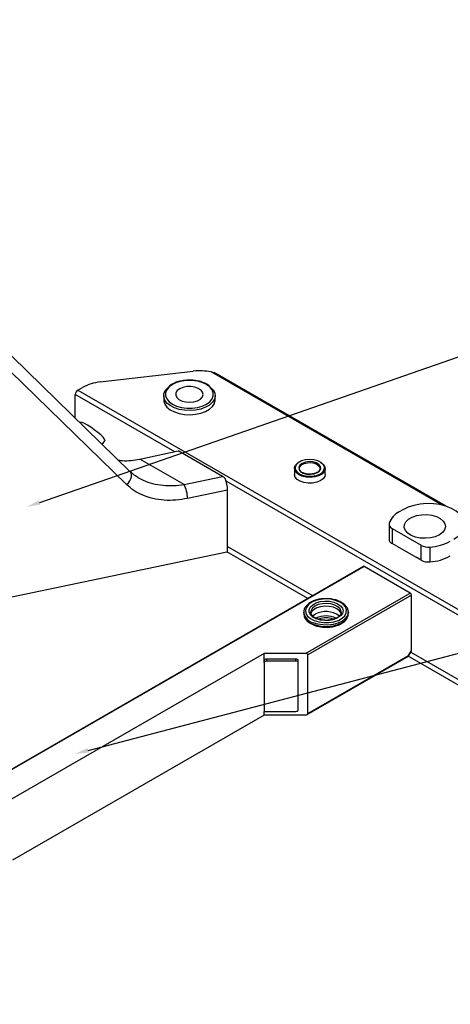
# Model space of a CAD drawing. Header units: millimetres. Extents: x 16386 to 23226, y -7201 to -2390.
# Tile 87 of 94: x 21004 to 21129, y -3122 to -2835. Entities that reach past the tile are written whole.
import ezdxf
from ezdxf import colors
from ezdxf.entities.mleader import LeaderData, LeaderLine
from ezdxf.math import Vec2, Vec3

# ---------------------------------------------------------------- set-up
doc = ezdxf.new("R2010")
doc.units = ezdxf.units.MM
doc.layers.get('0').update_dxf_attribs({"linetype": 'CONTINUOUS'})
doc.layers.add('7标注层', color=4, linetype='CONTINUOUS')
doc.styles.get("Standard").update_dxf_attribs({"font": 'isocp.shx', "width": 0.707, "bigfont": 'hztxt.shx'})
doc.styles.add('标准', font='仿宋GB2312_0.shx', dxfattribs={"width": 0.667})

msp = doc.modelspace()

# ---------------------------------------------------------------- linework, layer by layer
at = {"color": 7, "linetype": 'Continuous', "lineweight": 25}
for p, q in [((21035.89, -2967.05), (20983.22, -2915.73)), ((21034.82, -2970.83), (20982.16, -2919.51)), ((21027.08, -2940.88), (21054.22, -2937.75)), ((21127.91, -2977.13), (21061.35, -2938.71)), ((21020.58, -2943.27), (21021.97, -2942.46)), ((21020.58, -2943.27), (21672.53, -3319.63)), ((21048.09, -2941.52), (21047.91, -2941.61)), ((21019.87, -2951.45), (21019.87, -2944.49)), ((21045.61, -2944.9), (21045.61, -2946.12)), ((21060.61, -2946.12), (21060.61, -2944.9)), ((21021.33, -2952.68), (21021.25, -2952.79)), ((21027.72, -2959.09), (21028.51, -2958.02)), ((21038.66, -2963.36), (21049.88, -2961)), ((21062.75, -2968.43), (21049.88, -2961)), ((21051.54, -2970.79), (21038.66, -2963.36)), ((21083.7, -2966.12), (21083.7, -2967.84)), ((21092.65, -2967.84), (21092.65, -2966.12)), ((21051.54, -2970.79), (21062.75, -2968.43)), ((21064.22, -2972.42), (21052.56, -2974.87)), ((21064.22, -2990.37), (21064.22, -2972.42)), ((21115.33, -2978.13), (21114.27, -2978.74)), ((21111.27, -2982.41), (21111.27, -2986.74)), ((21112.15, -2983.64), (21120.63, -2988.53)), ((21112.15, -2983.64), (21112.15, -2987.96)), ((21113.58, -2988.79), (21112.15, -2987.96)), ((21113.58, -2988.79), (21119.2, -2992.03)), ((21120.63, -2992.86), (21120.63, -2988.53)), ((21123.18, -2989.02), (21123.18, -2993.35)), ((20971.1, -3009.95), (21064.06, -2990.41)), ((21120.63, -2992.86), (21119.2, -2992.03)), ((21103.77, -2994.68), (20711.01, -3221.41)), ((21117.45, -3002.46), (21104.02, -2994.7)), ((21086.94, -3020.07), (21117.45, -3002.46)), ((21117.81, -3003.07), (21087.64, -3020.48)), ((21117.81, -3019.23), (21117.81, -3003.07)), ((21086.42, -3008.05), (21086.42, -3008.46)), ((21086.42, -3008.36), (21086.42, -3008.46)), ((21088.47, -3007.95), (21088.47, -3008.05)), ((21089.73, -3008.66), (21089.02, -3009.2)), ((21097.36, -3008.11), (21097.37, -3008.05)), ((21099.41, -3007.88), (21099.42, -3008.05)), ((21099.42, -3008.46), (21099.42, -3008.05)), ((21089.28, -3011.75), (21089.46, -3011.82)), ((21074.92, -3020.07), (21000.61, -3062.97)), ((21086.94, -3020.07), (21074.92, -3020.07)), ((21074.92, -3022.11), (21074.92, -3020.07)), ((21087.44, -3037.92), (21116.95, -3020.88)), ((21087.64, -3037.63), (21087.64, -3020.48)), ((21087.64, -3037.63), (21116.95, -3020.71)), ((21116.95, -3020.71), (21117.81, -3019.23)), ((21116.97, -3020.86), (21117.74, -3019.53)), ((21074.92, -3022.69), (21074.92, -3022.11)), ((21074.92, -3022.69), (21074.92, -3036.98)), ((21084.11, -3021.71), (21075.62, -3021.71)), ((21075.62, -3022.28), (21075.62, -3021.71)), ((21084.11, -3022.28), (21075.62, -3022.28)), ((21084.11, -3022.28), (21084.11, -3021.71)), ((21084.81, -3022.69), (21084.81, -3022.11)), ((21084.81, -3036.57), (21084.81, -3022.69)), ((21074.92, -3038.04), (21001.61, -3080.36)), ((21074.92, -3038.04), (21074.92, -3036.98)), ((21074.92, -3036.98), (21084.11, -3036.98)), ((21086.94, -3038.04), (21074.92, -3038.04))]:
    msp.add_line(p, q, dxfattribs=at)
at = {"color": 8, "linetype": 'Continuous', "lineweight": 25}
for p, q in [((21126.77, -2976.81), (21059.46, -2937.96)), ((21048.85, -2961.22), (21019.87, -2944.49)), ((21657.18, -3312.4), (21063.82, -2969.86)), ((21064.22, -2988.87), (21089.02, -3003.19)), ((21087.6, -3004.01), (21064.06, -2990.41)), ((21104.02, -2994.7), (20711.16, -3221.49)), ((21604.85, -3302.61), (21116.89, -3020.91)), ((21117.63, -3019.71), (21606.27, -3301.79))]:
    msp.add_line(p, q, dxfattribs=at)
at = {"color": 7, "linetype": 'Continuous', "lineweight": 25, "flags": 128}
for points in [[(21048.16, -2941.63), (21047.18, -2942.34), (21046.5, -2943.16), (21046.15, -2944.04), (21046.15, -2944.94), (21046.5, -2945.82), (21047.18, -2946.64), (21048.16, -2947.35), (21049.38, -2947.91), (21050.79, -2948.3), (21052.32, -2948.51), (21053.89, -2948.51), (21055.42, -2948.3), (21056.83, -2947.91), (21058.05, -2947.35), (21059.03, -2946.64), (21059.71, -2945.82), (21060.06, -2944.94), (21060.06, -2944.04), (21059.71, -2943.16), (21059.03, -2942.34), (21058.05, -2941.63), (21056.83, -2941.07), (21055.42, -2940.68), (21053.89, -2940.47), (21052.32, -2940.47), (21050.79, -2940.68), (21049.38, -2941.07), (21048.16, -2941.63)], [(21059.07, -2942.28), (21059.2, -2942.37), (21059.99, -2943.19), (21060.47, -2944.08), (21060.6, -2945.02), (21060.38, -2945.94), (21059.82, -2946.82), (21058.95, -2947.61), (21057.8, -2948.27), (21056.44, -2948.78), (21054.92, -2949.1), (21053.31, -2949.23), (21051.69, -2949.15), (21050.14, -2948.88), (21048.73, -2948.41), (21047.52, -2947.79), (21046.58, -2947.03), (21045.94, -2946.17), (21045.63, -2945.25), (21045.67, -2944.31), (21046.07, -2943.41), (21046.79, -2942.57), (21047.02, -2942.36)], [(21050.28, -2942.86), (21049.57, -2943.41), (21049.17, -2944.06), (21049.13, -2944.75), (21049.44, -2945.41), (21050.07, -2946), (21050.98, -2946.45), (21052.07, -2946.72), (21053.25, -2946.8), (21054.43, -2946.67), (21055.48, -2946.35), (21056.32, -2945.86), (21056.88, -2945.25), (21057.1, -2944.58), (21056.97, -2943.89), (21056.49, -2943.26), (21055.71, -2942.74), (21054.7, -2942.37), (21053.55, -2942.2), (21052.36, -2942.22), (21051.24, -2942.45), (21050.28, -2942.86)], [(21045.61, -2946.12), (21045.63, -2946.47), (21045.94, -2947.39), (21046.58, -2948.25), (21047.52, -2949.01), (21048.73, -2949.64), (21050.14, -2950.1), (21051.69, -2950.38), (21053.31, -2950.45), (21054.92, -2950.32), (21056.44, -2950), (21057.8, -2949.5), (21058.95, -2948.84), (21059.82, -2948.05), (21060.38, -2947.17), (21060.6, -2946.24), (21060.61, -2946.12)], [(21028.51, -2958.02), (21028.54, -2957.92), (21028.38, -2957.56), (21027.94, -2957.01), (21027.26, -2956.33), (21026.38, -2955.58), (21025.39, -2954.8), (21024.36, -2954.07), (21023.38, -2953.44), (21022.52, -2952.97), (21021.86, -2952.69), (21021.44, -2952.62), (21021.33, -2952.68)], [(21092.45, -2966), (21092.44, -2965.76), (21092.15, -2965.04), (21091.5, -2964.41), (21090.56, -2963.91), (21089.41, -2963.6), (21088.15, -2963.49), (21086.89, -2963.61), (21085.74, -2963.93), (21084.82, -2964.44), (21084.19, -2965.08), (21083.91, -2965.79), (21083.91, -2966.08)], [(21084.92, -2967.9), (21084.19, -2967.29), (21083.78, -2966.6), (21083.73, -2965.86), (21084.03, -2965.15), (21084.68, -2964.51), (21085.09, -2964.26)], [(21091.27, -2964.26), (21091.44, -2964.35), (21092.17, -2964.96), (21092.58, -2965.65), (21092.63, -2966.39), (21092.32, -2967.1), (21091.68, -2967.74), (21090.75, -2968.24), (21089.61, -2968.57), (21088.36, -2968.71), (21087.09, -2968.63), (21085.91, -2968.35), (21084.92, -2967.9), (21084.92, -2967.9)], [(21090.37, -2967.31), (21091.04, -2966.79), (21091.36, -2966.18), (21091.29, -2965.54), (21090.85, -2964.95), (21090.09, -2964.48), (21089.1, -2964.19), (21088, -2964.12), (21086.91, -2964.26), (21085.98, -2964.62), (21085.32, -2965.13), (21085, -2965.74), (21085.06, -2966.39), (21085.5, -2966.97), (21086.26, -2967.44), (21087.26, -2967.73), (21088.36, -2967.81), (21089.44, -2967.66), (21090.37, -2967.31)], [(21085.18, -2966.12), (21085.3, -2965.63), (21085.77, -2965.09), (21086.53, -2964.68), (21087.49, -2964.44), (21088.53, -2964.4), (21089.53, -2964.58), (21090.36, -2964.94), (21090.93, -2965.44), (21091.17, -2966.03), (21091.05, -2966.62), (21090.58, -2967.16), (21090.23, -2967.39)], [(21092.65, -2967.84), (21092.52, -2968.47), (21092.04, -2969.15), (21091.24, -2969.72), (21090.2, -2970.14), (21089, -2970.38), (21087.72, -2970.41), (21086.49, -2970.23), (21085.39, -2969.86), (21084.52, -2969.32), (21083.94, -2968.67), (21083.71, -2967.95), (21083.7, -2967.84)], [(21130.18, -2986.7), (21131.42, -2985.84), (21132.36, -2984.86), (21132.98, -2983.8), (21133.24, -2982.69), (21133.15, -2981.57), (21132.71, -2980.49), (21131.93, -2979.46), (21130.83, -2978.54), (21129.46, -2977.75), (21127.86, -2977.12), (21126.09, -2976.66), (21124.21, -2976.41), (21122.27, -2976.36), (21120.35, -2976.51), (21118.51, -2976.87), (21116.82, -2977.41), (21115.33, -2978.13)], [(21125.94, -2985.47), (21124.75, -2986.01), (21123.37, -2986.35), (21121.88, -2986.49), (21120.39, -2986.4), (21118.97, -2986.11), (21117.73, -2985.62), (21116.73, -2984.97), (21116.05, -2984.2), (21115.72, -2983.35), (21115.77, -2982.48), (21116.19, -2981.65), (21116.95, -2980.9), (21118.02, -2980.29), (21119.31, -2979.85), (21120.76, -2979.6), (21122.26, -2979.58), (21123.73, -2979.77), (21125.07, -2980.16), (21126.2, -2980.73), (21127.04, -2981.45), (21127.55, -2982.27), (21127.69, -2983.13), (21127.46, -2983.99), (21126.86, -2984.79), (21125.94, -2985.47)], [(21089.46, -3010.47), (21090.79, -3010.88), (21092.26, -3011.08), (21093.76, -3011.07), (21095.21, -3010.84), (21096.52, -3010.41), (21097.6, -3009.81), (21098.38, -3009.07), (21098.83, -3008.24), (21098.9, -3007.37), (21098.59, -3006.52), (21097.93, -3005.74), (21096.95, -3005.08), (21095.72, -3004.58), (21094.32, -3004.27), (21092.82, -3004.18), (21091.33, -3004.3), (21089.94, -3004.63), (21088.74, -3005.15), (21087.8, -3005.83), (21087.18, -3006.62), (21086.92, -3007.48), (21087.04, -3008.34), (21087.53, -3009.16), (21088.35, -3009.89), (21089.46, -3010.47)], [(21090.07, -3009.98), (21089.08, -3009.45), (21088.38, -3008.78), (21088.01, -3008.03), (21088.01, -3007.26), (21088.37, -3006.51), (21089.07, -3005.84), (21090.05, -3005.31), (21091.25, -3004.95), (21092.57, -3004.79), (21093.91, -3004.84), (21095.18, -3005.1), (21096.29, -3005.55), (21097.14, -3006.15), (21097.68, -3006.86), (21097.87, -3007.63), (21097.68, -3008.41), (21097.15, -3009.12), (21096.3, -3009.72), (21095.2, -3010.17), (21093.93, -3010.44), (21092.59, -3010.49), (21091.27, -3010.33), (21090.07, -3009.98)], [(21097.36, -3008.44), (21097.31, -3008.31), (21096.86, -3007.62), (21096.1, -3007.03), (21095.07, -3006.58), (21093.87, -3006.33), (21092.59, -3006.27), (21091.34, -3006.43), (21090.22, -3006.78), (21089.31, -3007.31), (21088.7, -3007.96), (21088.48, -3008.41)], [(21086.43, -3008.3), (21086.42, -3008.15), (21086.42, -3008.05)]]:
    msp.add_lwpolyline(points, dxfattribs=at)
at = {"color": 8, "linetype": 'Continuous', "lineweight": 25, "flags": 128}
for points in [[(21083.91, -2966.08), (21084.02, -2966.53), (21084.49, -2967.21), (21085.29, -2967.78), (21086.35, -2968.19), (21087.57, -2968.4), (21088.84, -2968.4), (21090.06, -2968.18), (21091.11, -2967.76)], [(21034.82, -2970.83), (21035.33, -2970.32), (21035.76, -2969.75), (21036.07, -2969.15), (21036.25, -2968.54), (21036.28, -2967.98), (21036.17, -2967.49), (21035.93, -2967.1), (21035.89, -2967.05)], [(21097.37, -3008.05), (21097.34, -3007.79), (21097.04, -3007.08), (21096.4, -3006.45), (21095.47, -3005.95), (21094.35, -3005.62), (21093.1, -3005.48), (21091.84, -3005.56), (21090.67, -3005.83), (21089.68, -3006.29), (21088.95, -3006.88), (21088.54, -3007.58), (21088.47, -3007.95)], [(21099.42, -3008.05), (21099.39, -3008.38), (21099.08, -3009.24), (21098.44, -3010.02), (21097.5, -3010.71), (21096.32, -3011.25), (21094.95, -3011.61), (21093.47, -3011.79), (21091.96, -3011.76), (21090.5, -3011.53), (21089.18, -3011.12)], [(21089.18, -3011.53), (21090.5, -3011.94), (21091.96, -3012.17), (21093.47, -3012.19), (21094.95, -3012.02), (21096.32, -3011.65), (21097.5, -3011.11), (21098.44, -3010.43), (21099.08, -3009.64), (21099.39, -3008.79), (21099.42, -3008.46)]]:
    msp.add_lwpolyline(points, dxfattribs=at)
at = {"color": 7, "linetype": 'Continuous', "lineweight": 25}
for centre, radius, start, end in [((21056.18, -2954.64), 17.01, 78.8579, 96.6069), ((21028.4, -2954.22), 13.4, 95.6603, 118.6775), ((21021.41, -2944.56), 1.54, 122.6054, 177.3946), ((21054.55, -2972.6), 9.67, 1.078, 21.7093), ((21043.78, -2974.91), 8.79, 0.2872, 27.9651), ((21116.86, -2983.98), 5.85, 116.2958, 161.9111), ((21112.68, -2982.35), 1.39, 172.3256, 247.6793), ((21112.73, -2986.62), 1.47, 184.7189, 246.6007), ((21122.72, -2984.55), 4.5, 242.365, 275.8507), ((21122.25, -2974.65), 14.4, 273.7065, 298.4942), ((21122.25, -2978.98), 14.4, 273.7065, 298.4942), ((21103.87, -2994.9), 0.251, 54.3813, 114.31), ((21122.72, -2988.88), 4.5, 242.365, 275.8507), ((21117.04, -3003.1), 0.768, 2.6055, 57.396), ((21092.87, -3014.36), 6.51, 53.406, 118.812), ((21092.92, -3015.96), 6.83, 64.7256, 115.4603)]:
    msp.add_arc(centre, radius, start, end, dxfattribs=at)
at = {"color": 8, "linetype": 'Continuous', "lineweight": 25}
for centre, radius, start, end in [((21090.29, -2965.74), 2.17, 291.9908, 353.2908), ((21090.06, -3007.96), 3.68, 187.8032, 256.1488), ((21090.22, -3007.36), 3.9, 194.012, 254.5396), ((21092.92, -3015.2), 5.51, 67.9653, 112.1332)]:
    msp.add_arc(centre, radius, start, end, dxfattribs=at)
at = {"color": 7, "linetype": 'Continuous', "lineweight": 25}
for centre, major_axis, ratio, start_param, end_param in [((21062.75, -2970.88), (-1.81, 2.6), 0.571877, 5.060733, 5.40057), ((21086.94, -3020.48), (0.707, 0), 0.577382, 0, 1.570796), ((21116.6, -3020.5), (-0.365, 0.365), 0.317888, 3.056612, 3.842091), ((21117.45, -3019.03), (-0.163, 0.607), 0.517638, 3.619289, 4.234807), ((21075.62, -3022.11), (0.707, 0), 0.577382, 1.570796, 3.141593), ((21075.62, -3022.69), (0.707, 0), 0.577382, 1.570796, 3.141593), ((21084.11, -3022.11), (0.707, 0), 0.577382, 0, 1.570796), ((21084.11, -3022.69), (0.707, 0), 0.577382, 0, 1.570796), ((21084.11, -3036.57), (0.707, 0), 0.577382, 4.712389, 6.283185), ((21086.94, -3037.63), (0.707, 0), 0.577382, 4.712389, 6.283185)]:
    msp.add_ellipse(centre, major_axis=major_axis, ratio=ratio, start_param=start_param, end_param=end_param, dxfattribs=at)
for points, knots in [([(21061.33, -2938.72), (21061.29, -2938.69), (21060.76, -2938.29), (21060.08, -2938.11), (21059.46, -2937.96)], [0, 0, 0, 0, 0.090346, 1, 1, 1, 1]), ([(21052.9, -2940.38), (21052.53, -2940.39), (21051.64, -2940.41), (21050.29, -2940.66), (21049.03, -2941.03), (21048.37, -2941.38), (21048.09, -2941.52)], [0, 0, 0, 0, 0.211771, 0.502618, 0.794211, 1, 1, 1, 1]), ([(21058.95, -2942.06), (21058.88, -2942), (21058.52, -2941.68), (21057.64, -2941.24), (21056.32, -2940.75), (21054.86, -2940.46), (21053.69, -2940.33), (21053.04, -2940.37), (21052.9, -2940.38)], [0, 0, 0, 0, 0.049575, 0.271414, 0.494536, 0.71732, 0.939731, 1, 1, 1, 1]), ([(21047.91, -2941.61), (21047.71, -2941.72), (21047.42, -2941.89), (21047.21, -2942.09), (21047.14, -2942.16)], [0, 0, 0, 0, 0.691784, 1, 1, 1, 1]), ([(21032.43, -2963.69), (21032.82, -2963.74), (21034, -2963.9), (21036.11, -2963.79), (21037.81, -2963.5), (21038.66, -2963.36)], [0, 0, 0, 0, 0.195752, 0.597875, 1, 1, 1, 1]), ([(21038.12, -2968.74), (21037.63, -2968.43), (21036.81, -2967.93), (21036.17, -2967.29), (21035.92, -2967.03)], [0, 0, 0, 0, 0.603982, 1, 1, 1, 1]), ([(21090.28, -2967.29), (21090.15, -2967.36), (21089.78, -2967.54), (21089.03, -2967.73), (21088.05, -2967.8), (21087.09, -2967.68), (21086.42, -2967.5), (21086.18, -2967.33), (21086.13, -2967.3)], [0, 0, 0, 0, 0.109076, 0.320231, 0.532625, 0.745289, 0.957269, 1, 1, 1, 1]), ([(21052.56, -2974.87), (21051.43, -2975.06), (21049.14, -2975.45), (21045.72, -2975.45), (21042.38, -2974.96), (21039.4, -2973.96), (21036.83, -2972.59), (21035.49, -2971.42), (21034.82, -2970.83)], [0, 0, 0, 0, 0.164978, 0.333987, 0.509233, 0.689421, 0.843023, 1, 1, 1, 1]), ([(21092.59, -3004.11), (21092.36, -3004.11), (21091.65, -3004.12), (21090.5, -3004.34), (21089.21, -3004.74), (21088.11, -3005.31), (21087.23, -3006.03), (21086.64, -3006.88), (21086.38, -3007.68), (21086.45, -3008.16), (21086.47, -3008.34)], [0, 0, 0, 0, 0.068607, 0.210181, 0.352196, 0.495001, 0.638751, 0.78222, 0.921925, 1, 1, 1, 1]), ([(21099.37, -3007.85), (21099.36, -3007.66), (21099.32, -3007.17), (21098.91, -3006.43), (21098.22, -3005.68), (21097.26, -3005.04), (21096.09, -3004.54), (21094.76, -3004.22), (21093.56, -3004.07), (21092.84, -3004.1), (21092.59, -3004.11)], [0, 0, 0, 0, 0.08743, 0.220684, 0.356915, 0.49766, 0.640665, 0.783759, 0.926552, 1, 1, 1, 1]), ([(21086.44, -3008.35), (21086.44, -3008.61), (21086.45, -3009.16), (21086.85, -3009.97), (21087.51, -3010.73), (21088.34, -3011.33), (21089, -3011.63), (21089.28, -3011.75)], [0, 0, 0, 0, 0.1847812, 0.3964779, 0.6119844, 0.834814, 1, 1, 1, 1]), ([(21090.26, -3009.92), (21090.1, -3009.85), (21089.64, -3009.65), (21089.04, -3009.23), (21088.61, -3008.69), (21088.44, -3008.27), (21088.49, -3008.03), (21088.5, -3007.97)], [0, 0, 0, 0, 0.134182, 0.390742, 0.646399, 0.905334, 1, 1, 1, 1]), ([(21093.29, -3012.39), (21093.57, -3012.38), (21094.32, -3012.37), (21095.5, -3012.13), (21096.77, -3011.71), (21097.85, -3011.11), (21098.7, -3010.37), (21099.24, -3009.51), (21099.46, -3008.74), (21099.38, -3008.28), (21099.36, -3008.14)], [0, 0, 0, 0, 0.08096, 0.222786, 0.365101, 0.508244, 0.652314, 0.795745, 0.934939, 1, 1, 1, 1]), ([(21097.33, -3008.1), (21097.33, -3008.2), (21097.34, -3008.47), (21097.06, -3008.94), (21096.48, -3009.48), (21095.62, -3009.93), (21094.71, -3010.23), (21094.07, -3010.31), (21093.82, -3010.33)], [0, 0, 0, 0, 0.109258, 0.294718, 0.493348, 0.685086, 0.876189, 1, 1, 1, 1]), ([(21089.46, -3011.82), (21089.61, -3011.88), (21090.18, -3012.08), (21091.25, -3012.31), (21092.41, -3012.45), (21093.09, -3012.4), (21093.29, -3012.39)], [0, 0, 0, 0, 0.135687, 0.49188, 0.847681, 1, 1, 1, 1]), ([(21093.82, -3010.33), (21093.68, -3010.36), (21093.17, -3010.44), (21092.22, -3010.4), (21091.13, -3010.23), (21090.53, -3010.02), (21090.26, -3009.92)], [0, 0, 0, 0, 0.111755, 0.427653, 0.743444, 1, 1, 1, 1])]:
    msp.add_open_spline(points, degree=3, knots=knots, dxfattribs=at)
at = {"color": 8, "linetype": 'Continuous', "lineweight": 25}
msp.add_open_spline([(21038.13, -2968.7), (21038.62, -2968.99), (21039.92, -2969.75), (21042.38, -2970.56), (21045.35, -2971.08), (21048.45, -2971.19), (21050.5, -2970.92), (21051.54, -2970.79)], degree=3, knots=[0, 0, 0, 0, 0.134454, 0.354648, 0.580907, 0.788073, 1, 1, 1, 1], dxfattribs=at)

# ---------------------------------------------------------------- leaders
at = {"layer": '7标注层', "ltscale": 5}
ml = msp.add_multileader_mtext('Standard', dxfattribs=at)
ml.set_content('{\\fSimSun|b0|i0|c134|p2;二维码建议区域}', color=256)
ml.set_leader_properties()
ml.build(insert=Vec2(0, 0))
ml.multileader.update_dxf_attribs({"text_right_attachment_type": 6, "dogleg_length": 0.36})
ctx = ml.context
ctx.base_point, ctx.char_height, ctx.plane_origin = Vec3(21372.93, -2849.55), 20, Vec3(20996.58, -2971.96)
ctx.right_attachment = 6
notes = []
notes.append((ctx, [(0, (1, 1, 0), (21372.57, -2849.55), (1, 0), 0.36, [(0, [(21005.73, -2977.33)], 0, [])])]))
ctx.mtext.insert, ctx.mtext.flow_direction = Vec3(21374.93, -2838.1), 5
ml = msp.add_multileader_mtext('Standard', dxfattribs=at)
ml.set_content('7', color=256, style='标准')
ml.set_leader_properties()
ml.build(insert=Vec2(0, 0))
ml.multileader.update_dxf_attribs({"text_right_attachment_type": 6, "dogleg_length": 0.36})
ctx = ml.context
ctx.base_point, ctx.char_height, ctx.plane_origin = Vec3(21303.39, -2975.05), 48, Vec3(21210.16, -2613.69)
ctx.right_attachment = 6
notes.append((ctx, [(1, (1, 1, 0), (21303.03, -2975.05), (1, 0), 0.36, [(0, [(21019.74, -3049.36)], 0, [])])]))
ctx.mtext.insert, ctx.mtext.flow_direction = Vec3(21305.39, -2951.05), 5
for ctx, leaders in notes:
    for number, flags, end, landing, length, lines in leaders:
        leader = LeaderData()
        leader.index, (leader.has_last_leader_line, leader.has_dogleg_vector, leader.attachment_direction) = number, flags
        leader.last_leader_point, leader.dogleg_vector, leader.dogleg_length = Vec3(end), Vec3(landing), length
        for number, points, colour, breaks in lines:
            line = LeaderLine()
            line.index, line.vertices, line.color, line.breaks = number, Vec3.list(points), colors.encode_raw_color(colour), breaks
            leader.lines.append(line)
        ctx.leaders.append(leader)

doc.saveas('drawing.dxf')
